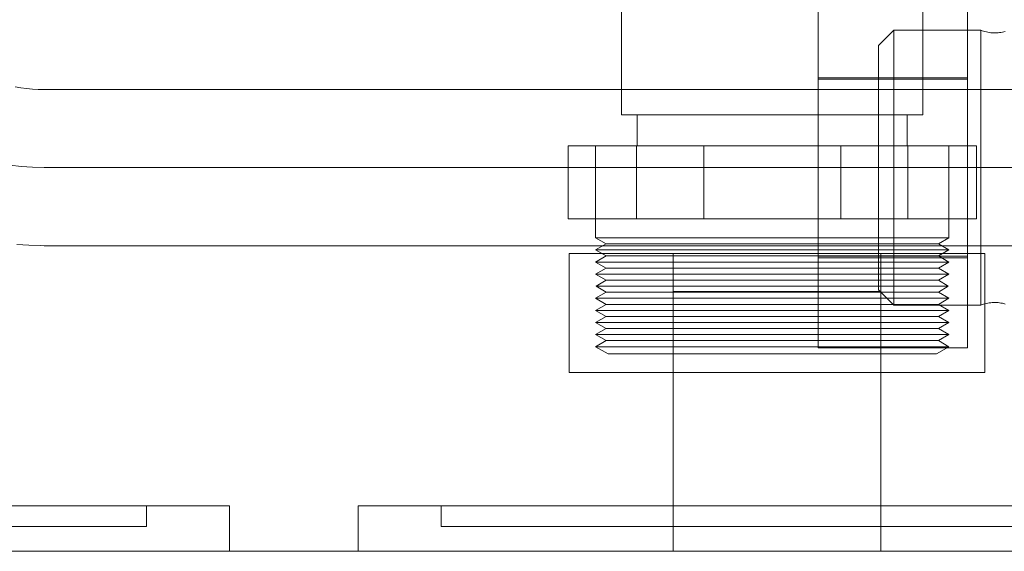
# Model space of a CAD drawing. Header units: millimetres. Extents: x -14962 to -11715, y -600 to 2729.
# Tile 25 of 41: x -14436 to -14341, y 1900 to 1951. Entities that reach past the tile are written whole.
import ezdxf

# ---------------------------------------------------------------- set-up
doc = ezdxf.new("R2010")
doc.units = ezdxf.units.MM
doc.layers.add('M-EQPM', color=50, linetype='Continuous', lineweight=18)

# ---------------------------------------------------------------- blocks, each defined once
blk = doc.blocks.new('HC_Heat Pump_GM_Saunier Duval_GeniaSet TEK_IS_kit complet_2C - HA 10-7_2 STB-985960-Elévation Sud')
at = {"layer": 'M-EQPM'}
for p, q in [((-14349.261, 1942), (-14349.261, 1977)), ((-14378.261, 1960.049), (-14378.261, 1942)), ((-14359.35, 1954.231), (-14359.35, 1945.57)), ((-14359.35, 1945.57), (-14359.35, 1954.231)), ((-14344.973, 1954.231), (-14344.973, 1945.57)), ((-14344.973, 1945.57), (-14344.973, 1954.231)), ((-14352.07, 1950.14), (-14353.55, 1948.66)), ((-14343.685, 1950.14), (-14352.07, 1950.14)), ((-14352.07, 1950.14), (-14352.07, 1936.91)), ((-14343.685, 1936.91), (-14343.685, 1950.14)), ((-14353.55, 1936.91), (-14353.55, 1948.66)), ((-14359.35, 1945.57), (-14359.35, 1928.25)), ((-14359.35, 1928.25), (-14359.35, 1945.57)), ((-14359.35, 1945.57), (-14344.973, 1945.57)), ((-14359.35, 1945.57), (-14344.973, 1945.57)), ((-14344.973, 1945.429), (-14359.35, 1945.429)), ((-14359.35, 1936.91), (-14359.35, 1945.429)), ((-14344.973, 1945.57), (-14344.973, 1928.25)), ((-14344.973, 1928.25), (-14344.973, 1945.57)), ((-14344.973, 1945.429), (-14344.973, 1936.91)), ((-14259.25, 1944.427), (-14433.85, 1944.427)), ((-14354.296, 1942), (-14378.261, 1942)), ((-14376.761, 1942), (-14376.761, 1939)), ((-14355.275, 1942), (-14376.761, 1942)), ((-14349.261, 1942), (-14373.225, 1942)), ((-14350.761, 1942), (-14372.246, 1942)), ((-14350.761, 1939), (-14350.761, 1942)), ((-14370.355, 1939), (-14383.41, 1939)), ((-14383.41, 1939), (-14376.815, 1939)), ((-14383.41, 1939), (-14383.41, 1932)), ((-14380.761, 1939), (-14380.761, 1932)), ((-14380.761, 1939), (-14352.664, 1939)), ((-14376.815, 1939), (-14357.166, 1939)), ((-14376.815, 1939), (-14376.815, 1932)), ((-14355.275, 1939), (-14376.761, 1939)), ((-14374.857, 1939), (-14346.761, 1939)), ((-14350.761, 1939), (-14372.246, 1939)), ((-14350.706, 1939), (-14370.355, 1939)), ((-14370.355, 1932), (-14370.355, 1939)), ((-14357.166, 1939), (-14344.111, 1939)), ((-14357.166, 1939), (-14357.166, 1932)), ((-14344.111, 1939), (-14350.706, 1939)), ((-14350.706, 1939), (-14350.706, 1932)), ((-14346.761, 1932), (-14346.761, 1939)), ((-14344.111, 1939), (-14344.111, 1932)), ((-14433.85, 1936.917), (-14259.25, 1936.917)), ((-14359.35, 1928.392), (-14359.35, 1936.91)), ((-14353.55, 1925.16), (-14353.55, 1936.91)), ((-14352.07, 1936.91), (-14352.07, 1923.68)), ((-14344.973, 1936.91), (-14344.973, 1928.392)), ((-14343.685, 1923.68), (-14343.685, 1936.91)), ((-14376.815, 1932), (-14383.41, 1932)), ((-14383.41, 1932), (-14370.355, 1932)), ((-14380.761, 1932), (-14380.761, 1930.162)), ((-14350.882, 1932), (-14380.761, 1932)), ((-14352.664, 1932), (-14380.761, 1932)), ((-14357.166, 1932), (-14376.815, 1932)), ((-14346.761, 1932), (-14376.64, 1932)), ((-14346.761, 1932), (-14374.857, 1932)), ((-14370.355, 1932), (-14350.706, 1932)), ((-14344.111, 1932), (-14357.166, 1932)), ((-14350.706, 1932), (-14344.111, 1932)), ((-14346.761, 1930.162), (-14346.761, 1932)), ((-14380.761, 1930.162), (-14379.753, 1929.58)), ((-14350.882, 1930.162), (-14380.761, 1930.162)), ((-14379.753, 1929.58), (-14380.761, 1928.998)), ((-14351.645, 1929.58), (-14379.753, 1929.58)), ((-14346.761, 1930.162), (-14376.64, 1930.162)), ((-14347.768, 1929.58), (-14375.876, 1929.58)), ((-14347.768, 1929.58), (-14346.761, 1930.162)), ((-14346.761, 1928.998), (-14347.768, 1929.58)), ((-14433.85, 1929.407), (-14259.25, 1929.407)), ((-14373.301, 1928.646), (-14383.302, 1928.646)), ((-14383.302, 1928.646), (-14373.301, 1928.646)), ((-14383.302, 1917.212), (-14383.302, 1928.646)), ((-14380.761, 1928.998), (-14379.753, 1928.416)), ((-14350.882, 1928.998), (-14380.761, 1928.998)), ((-14346.761, 1928.998), (-14376.64, 1928.998)), ((-14373.301, 1928.646), (-14373.301, 1917.212)), ((-14373.301, 1928.646), (-14353.301, 1928.646)), ((-14373.301, 1928.646), (-14353.301, 1928.646)), ((-14353.301, 1928.646), (-14373.301, 1928.646)), ((-14373.301, 1928.646), (-14353.301, 1928.646)), ((-14373.301, 1917.212), (-14373.301, 1928.646)), ((-14373.301, 1917.212), (-14373.301, 1928.646)), ((-14353.301, 1917.212), (-14353.301, 1928.646)), ((-14353.301, 1928.646), (-14343.301, 1928.646)), ((-14343.301, 1928.646), (-14353.301, 1928.646)), ((-14353.301, 1928.646), (-14353.301, 1917.212)), ((-14353.301, 1917.212), (-14353.301, 1928.646)), ((-14347.768, 1928.416), (-14346.761, 1928.998)), ((-14343.301, 1917.212), (-14343.301, 1928.646)), ((-14379.753, 1928.416), (-14380.761, 1927.834)), ((-14380.761, 1927.834), (-14379.753, 1927.252)), ((-14350.882, 1927.834), (-14380.761, 1927.834)), ((-14351.645, 1928.416), (-14379.753, 1928.416)), ((-14346.761, 1927.834), (-14376.64, 1927.834)), ((-14347.768, 1928.416), (-14375.876, 1928.416)), ((-14359.35, 1928.392), (-14344.973, 1928.392)), ((-14359.35, 1928.25), (-14359.35, 1919.59)), ((-14359.35, 1919.59), (-14359.35, 1928.25)), ((-14359.35, 1928.25), (-14344.973, 1928.25)), ((-14359.35, 1928.25), (-14344.973, 1928.25)), ((-14346.761, 1927.834), (-14347.768, 1928.416)), ((-14347.768, 1927.252), (-14346.761, 1927.834)), ((-14344.973, 1928.25), (-14344.973, 1919.59)), ((-14344.973, 1919.59), (-14344.973, 1928.25)), ((-14379.753, 1927.252), (-14380.761, 1926.67)), ((-14351.645, 1927.252), (-14379.753, 1927.252)), ((-14347.768, 1927.252), (-14375.876, 1927.252)), ((-14346.761, 1926.67), (-14347.768, 1927.252)), ((-14380.761, 1926.67), (-14379.753, 1926.089)), ((-14350.882, 1926.67), (-14380.761, 1926.67)), ((-14379.753, 1926.089), (-14380.697, 1925.507)), ((-14351.645, 1926.089), (-14379.753, 1926.089)), ((-14346.761, 1926.67), (-14376.64, 1926.67)), ((-14347.768, 1926.089), (-14375.876, 1926.089)), ((-14347.768, 1926.089), (-14346.761, 1926.67)), ((-14346.824, 1925.507), (-14347.768, 1926.089)), ((-14379.753, 1924.925), (-14380.761, 1924.343)), ((-14380.697, 1925.507), (-14379.753, 1924.925)), ((-14350.93, 1925.507), (-14380.697, 1925.507)), ((-14351.645, 1924.925), (-14379.753, 1924.925)), ((-14346.824, 1925.507), (-14376.591, 1925.507)), ((-14347.768, 1924.925), (-14375.876, 1924.925)), ((-14373.301, 1925), (-14373.301, 1900)), ((-14353.301, 1925), (-14373.301, 1925)), ((-14353.301, 1925), (-14373.301, 1925)), ((-14353.55, 1925.16), (-14352.07, 1923.68)), ((-14353.301, 1900), (-14353.301, 1925)), ((-14347.768, 1924.925), (-14346.824, 1925.507)), ((-14346.761, 1924.343), (-14347.768, 1924.925)), ((-14380.761, 1924.343), (-14379.753, 1923.761)), ((-14350.882, 1924.343), (-14380.761, 1924.343)), ((-14346.761, 1924.343), (-14376.64, 1924.343)), ((-14347.768, 1923.761), (-14346.761, 1924.343)), ((-14379.753, 1923.761), (-14380.761, 1923.179)), ((-14380.761, 1923.179), (-14379.753, 1922.597)), ((-14350.882, 1923.179), (-14380.761, 1923.179)), ((-14351.645, 1923.761), (-14379.753, 1923.761)), ((-14346.761, 1923.179), (-14376.64, 1923.179)), ((-14347.768, 1923.761), (-14375.876, 1923.761)), ((-14352.07, 1923.68), (-14343.685, 1923.68)), ((-14346.761, 1923.179), (-14347.768, 1923.761)), ((-14347.768, 1922.597), (-14346.761, 1923.179)), ((-14379.753, 1922.597), (-14380.761, 1922.016)), ((-14380.761, 1922.016), (-14379.753, 1921.434)), ((-14350.882, 1922.016), (-14380.761, 1922.016)), ((-14351.645, 1922.597), (-14379.753, 1922.597)), ((-14346.761, 1922.016), (-14376.64, 1922.016)), ((-14347.768, 1922.597), (-14375.876, 1922.597)), ((-14346.761, 1922.016), (-14347.768, 1922.597)), ((-14347.768, 1921.434), (-14346.761, 1922.016)), ((-14379.753, 1921.434), (-14380.761, 1920.852)), ((-14351.645, 1921.434), (-14379.753, 1921.434)), ((-14347.768, 1921.434), (-14375.876, 1921.434)), ((-14346.761, 1920.852), (-14347.768, 1921.434)), ((-14380.761, 1920.852), (-14379.753, 1920.27)), ((-14350.882, 1920.852), (-14380.761, 1920.852)), ((-14379.753, 1920.27), (-14380.761, 1919.688)), ((-14351.645, 1920.27), (-14379.753, 1920.27)), ((-14346.761, 1920.852), (-14376.64, 1920.852)), ((-14347.768, 1920.27), (-14375.876, 1920.27)), ((-14347.768, 1920.27), (-14346.761, 1920.852)), ((-14346.761, 1919.688), (-14347.768, 1920.27)), ((-14380.761, 1919.688), (-14379.569, 1919)), ((-14350.882, 1919.688), (-14380.761, 1919.688)), ((-14346.761, 1919.688), (-14376.64, 1919.688)), ((-14359.35, 1919.59), (-14344.973, 1919.59)), ((-14347.953, 1919), (-14346.761, 1919.688)), ((-14351.785, 1919), (-14379.569, 1919)), ((-14347.953, 1919), (-14375.737, 1919)), ((-14373.301, 1917.212), (-14383.302, 1917.212)), ((-14383.302, 1917.212), (-14373.301, 1917.212)), ((-14353.301, 1917.212), (-14373.301, 1917.212)), ((-14353.301, 1917.212), (-14373.301, 1917.212)), ((-14353.301, 1917.212), (-14373.301, 1917.212)), ((-14373.301, 1917.212), (-14353.301, 1917.212)), ((-14353.301, 1917.212), (-14343.301, 1917.212)), ((-14343.301, 1917.212), (-14353.301, 1917.212)), ((-14423.99, 1904.39), (-14456.301, 1904.39)), ((-14415.99, 1904.39), (-14456.301, 1904.39)), ((-14423.99, 1902.39), (-14423.99, 1904.39)), ((-14415.99, 1900), (-14415.99, 1904.39)), ((-14403.613, 1904.39), (-14403.613, 1900)), ((-14363.301, 1904.39), (-14403.613, 1904.39)), ((-14395.613, 1904.39), (-14395.613, 1902.39)), ((-14363.301, 1904.39), (-14395.613, 1904.39)), ((-14330.99, 1904.39), (-14363.301, 1904.39)), ((-14322.99, 1904.39), (-14363.301, 1904.39)), ((-14423.99, 1902.39), (-14456.301, 1902.39)), ((-14363.301, 1902.39), (-14395.613, 1902.39)), ((-14373.301, 1902.39), (-14373.301, 1900)), ((-14373.301, 1902.39), (-14363.301, 1902.39)), ((-14363.301, 1902.39), (-14353.301, 1902.39)), ((-14330.99, 1902.39), (-14363.301, 1902.39)), ((-14353.301, 1900), (-14353.301, 1902.39)), ((-14111.95, 1900), (-14706.95, 1900)), ((-14706.95, 1900), (-14111.95, 1900)), ((-14111.95, 1900), (-14706.95, 1900)), ((-14704.95, 1900), (-14113.95, 1900)), ((-14456.301, 1900), (-14415.99, 1900)), ((-14403.613, 1900), (-14363.301, 1900)), ((-14373.301, 1900), (-14353.301, 1900)), ((-14373.301, 1900), (-14353.301, 1900)), ((-14363.301, 1900), (-14373.301, 1900)), ((-14363.301, 1900), (-14322.99, 1900)), ((-14353.301, 1900), (-14363.301, 1900))]:
    blk.add_line(p, q, dxfattribs=at)
at = {"layer": 'M-EQPM', "flags": 128}
for points in [[(-14436.48, 1929.527), (-14435.323, 1929.445), (-14434.163, 1929.409), (-14433.85, 1929.407)], [(-14433.85, 1944.427), (-14434.409, 1944.438), (-14434.968, 1944.472), (-14435.525, 1944.527), (-14436.079, 1944.605), (-14436.629, 1944.706)], [(-14343.685, 1950.14), (-14343.554, 1950.09), (-14343.421, 1950.044), (-14343.286, 1950.005), (-14343.149, 1949.97), (-14343.012, 1949.941), (-14342.873, 1949.918), (-14342.734, 1949.9), (-14342.593, 1949.888), (-14342.453, 1949.881), (-14342.312, 1949.88), (-14342.172, 1949.885), (-14342.031, 1949.895), (-14341.892, 1949.911), (-14341.753, 1949.933), (-14341.615, 1949.96), (-14341.478, 1949.992), (-14341.342, 1950.03)], [(-14341.342, 1923.79), (-14341.477, 1923.828), (-14341.614, 1923.86), (-14341.752, 1923.887), (-14341.891, 1923.909), (-14342.031, 1923.925), (-14342.171, 1923.935), (-14342.311, 1923.94), (-14342.452, 1923.939), (-14342.593, 1923.932), (-14342.733, 1923.92), (-14342.872, 1923.902), (-14343.011, 1923.879), (-14343.149, 1923.85), (-14343.285, 1923.816), (-14343.42, 1923.776), (-14343.553, 1923.731), (-14343.685, 1923.681), (-14343.685, 1923.68)]]:
    blk.add_lwpolyline(points, dxfattribs=at)
at = {"layer": 'M-EQPM'}
blk.add_arc((-14433.85, 1958.417), 21.5, 180, 270, dxfattribs=at)

msp = doc.modelspace()

# ---------------------------------------------------------------- block references
at = {"layer": 'M-EQPM'}
msp.add_blockref('HC_Heat Pump_GM_Saunier Duval_GeniaSet TEK_IS_kit complet_2C - HA 10-7_2 STB-985960-Elévation Sud', (0, 0), dxfattribs=at)

doc.saveas('drawing.dxf')
